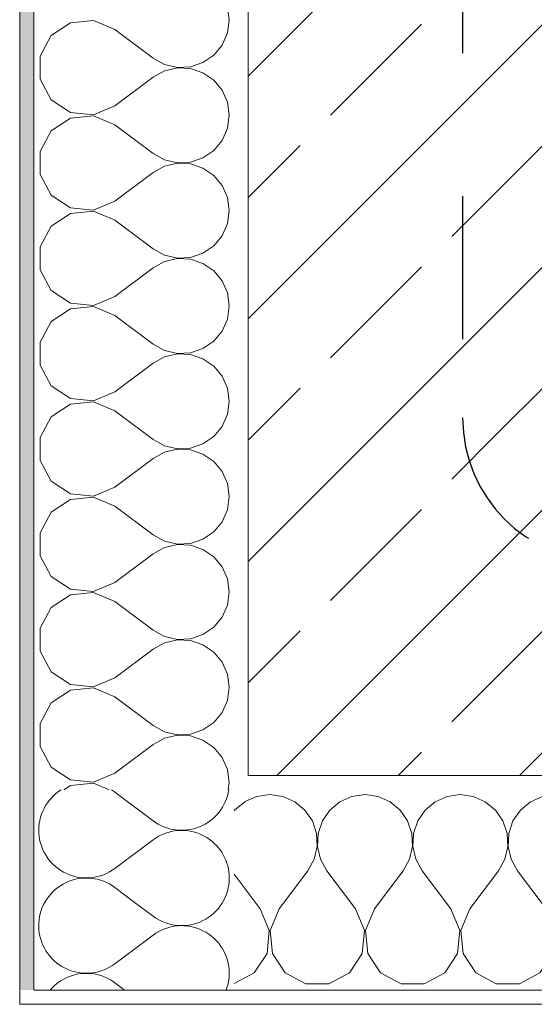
# Model space of a CAD drawing. Header units: metres. Extents: x -3.6 to 84.5, y -11 to 16.8.
# Tile 4 of 256: x -0.175 to 0.185, y -0.155 to 0.534. Entities that reach past the tile are written whole.
import ezdxf

# ---------------------------------------------------------------- set-up
doc = ezdxf.new("R2010")
doc.units = ezdxf.units.M
doc.header["$MEASUREMENT"] = 0
doc.linetypes.add('Punktlinie eng', pattern=[0.0375, 0.0125, -0.025])
doc.layers.add('208 - Marker.Detail', color=7, linetype='Continuous')
doc.layers.add('604 - Struktur.Wand Aussen', color=7, linetype='Continuous')
pattern_1 = [(0, (0, 0), (0, 0.0866025), [0, -0.05]), (0, (0.025, 0.0433), (0, 0.0866025), [0, -0.05])]
pattern_2 = [(45, (0, 0), (-0.0848528, 0.0848528), []), (45, (-0.04243, 0.04243), (-0.0848528, 0.0848528), [0.09, -0.03])]

# ---------------------------------------------------------------- blocks, each defined once
blk = doc.blocks.new('*X14')
at = {"layer": '604 - Struktur.Wand Aussen', "color": 7, "linetype": 'Continuous', "lineweight": 5}
for p, q in [((-0.09478, -0.0835), (-0.08167, -0.09333)), ((-0.10833, -0.12667), (-0.08167, -0.10667)), ((-0.10833, -0.14), (-0.10167, -0.145))]:
    blk.add_line(p, q, dxfattribs=at)
for centre, start, end in [((-0.06167, -0.06667), 0, 58.20982), ((-0.06167, -0.06667), 233.1301, 0), ((-0.06167, -0.13333), 0, 126.8699), ((-0.12833, -0.1), 239.18206, 306.8699), ((-0.12833, -0.16667), 53.1301, 139.4584), ((-0.06167, -0.13333), 339.51268, 0)]:
    blk.add_arc(centre, 0.03333, start, end, dxfattribs=at)
blk = doc.blocks.new('*X15')
at = {"layer": '604 - Struktur.Wand Aussen', "color": 7, "linetype": 'Continuous', "lineweight": 5}
for p, q in [((-0.02833, 0.53333), (-0.0296, 0.54244)), ((-0.13947, 0.53142), (-0.15299, 0.52243)), ((-0.1233, 0.53295), (-0.13947, 0.53142)), ((-0.10833, 0.52667), (-0.1233, 0.53295)), ((-0.0296, 0.52422), (-0.02833, 0.53333)), ((-0.10833, 0.52667), (-0.08167, 0.50667)), ((-0.03331, 0.51581), (-0.0296, 0.52422)), ((-0.15299, 0.52243), (-0.16066, 0.50812)), ((-0.03918, 0.50873), (-0.03331, 0.51581)), ((-0.16066, 0.50812), (-0.16066, 0.49188)), ((-0.08167, 0.50667), (-0.07362, 0.50222)), ((-0.05547, 0.50058), (-0.04676, 0.50352)), ((-0.04676, 0.50352), (-0.03918, 0.50873)), ((-0.07362, 0.49778), (-0.08167, 0.49333)), ((-0.07362, 0.50222), (-0.06466, 0.50013)), ((-0.06466, 0.49987), (-0.07362, 0.49778)), ((-0.06466, 0.50013), (-0.05547, 0.50058)), ((-0.05547, 0.49942), (-0.06466, 0.49987)), ((-0.04676, 0.49648), (-0.05547, 0.49942)), ((-0.03918, 0.49127), (-0.04676, 0.49648)), ((-0.16066, 0.49188), (-0.15299, 0.47757)), ((-0.10833, 0.47333), (-0.08167, 0.49333)), ((-0.03331, 0.48419), (-0.03918, 0.49127)), ((-0.0296, 0.47578), (-0.03331, 0.48419)), ((-0.15299, 0.47757), (-0.13947, 0.46858)), ((-0.02833, 0.46667), (-0.0296, 0.47578)), ((-0.13947, 0.46858), (-0.1233, 0.46705)), ((-0.1233, 0.46705), (-0.10833, 0.47333)), ((-0.13947, 0.46475), (-0.15299, 0.45576)), ((-0.1233, 0.46629), (-0.13947, 0.46475)), ((-0.10833, 0.46), (-0.1233, 0.46629)), ((-0.0296, 0.45756), (-0.02833, 0.46667)), ((-0.15299, 0.45576), (-0.16066, 0.44145)), ((-0.10833, 0.46), (-0.08167, 0.44)), ((-0.03331, 0.44914), (-0.0296, 0.45756)), ((-0.03918, 0.44206), (-0.03331, 0.44914)), ((-0.16066, 0.44145), (-0.16066, 0.42521)), ((-0.04676, 0.43685), (-0.03918, 0.44206)), ((-0.08167, 0.44), (-0.07362, 0.43555)), ((-0.07362, 0.43555), (-0.06466, 0.43347)), ((-0.06466, 0.43347), (-0.05547, 0.43391)), ((-0.05547, 0.43391), (-0.04676, 0.43685)), ((-0.07362, 0.43112), (-0.08167, 0.42667)), ((-0.06466, 0.4332), (-0.07362, 0.43112)), ((-0.05547, 0.43275), (-0.06466, 0.4332)), ((-0.04676, 0.42981), (-0.05547, 0.43275)), ((-0.03918, 0.42461), (-0.04676, 0.42981)), ((-0.16066, 0.42521), (-0.15299, 0.4109)), ((-0.10833, 0.40667), (-0.08167, 0.42667)), ((-0.03331, 0.41752), (-0.03918, 0.42461)), ((-0.0296, 0.40911), (-0.03331, 0.41752)), ((-0.15299, 0.4109), (-0.13947, 0.40192)), ((-0.1233, 0.40038), (-0.10833, 0.40667)), ((-0.02833, 0.4), (-0.0296, 0.40911)), ((-0.13947, 0.40192), (-0.1233, 0.40038)), ((-0.1233, 0.39962), (-0.13947, 0.39808)), ((-0.10833, 0.39333), (-0.1233, 0.39962)), ((-0.0296, 0.39089), (-0.02833, 0.4)), ((-0.13947, 0.39808), (-0.15299, 0.3891)), ((-0.10833, 0.39333), (-0.08167, 0.37333)), ((-0.15299, 0.3891), (-0.16066, 0.37479)), ((-0.03331, 0.38248), (-0.0296, 0.39089)), ((-0.03918, 0.37539), (-0.03331, 0.38248)), ((-0.16066, 0.37479), (-0.16066, 0.35855)), ((-0.08167, 0.37333), (-0.07362, 0.36888)), ((-0.04676, 0.37019), (-0.03918, 0.37539)), ((-0.07362, 0.36888), (-0.06466, 0.3668)), ((-0.06466, 0.36653), (-0.07362, 0.36445)), ((-0.06466, 0.3668), (-0.05547, 0.36725)), ((-0.05547, 0.36609), (-0.06466, 0.36653)), ((-0.05547, 0.36725), (-0.04676, 0.37019)), ((-0.04676, 0.36315), (-0.05547, 0.36609)), ((-0.16066, 0.35855), (-0.15299, 0.34424)), ((-0.10833, 0.34), (-0.08167, 0.36)), ((-0.07362, 0.36445), (-0.08167, 0.36)), ((-0.03918, 0.35794), (-0.04676, 0.36315)), ((-0.03331, 0.35086), (-0.03918, 0.35794)), ((-0.0296, 0.34244), (-0.03331, 0.35086)), ((-0.15299, 0.34424), (-0.13947, 0.33525)), ((-0.1233, 0.33371), (-0.10833, 0.34)), ((-0.02833, 0.33333), (-0.0296, 0.34244)), ((-0.13947, 0.33142), (-0.15299, 0.32243)), ((-0.13947, 0.33525), (-0.1233, 0.33371)), ((-0.1233, 0.33295), (-0.13947, 0.33142)), ((-0.10833, 0.32667), (-0.1233, 0.33295)), ((-0.0296, 0.32422), (-0.02833, 0.33333)), ((-0.10833, 0.32667), (-0.08167, 0.30667)), ((-0.03331, 0.31581), (-0.0296, 0.32422)), ((-0.15299, 0.32243), (-0.16066, 0.30812)), ((-0.03918, 0.30873), (-0.03331, 0.31581)), ((-0.16066, 0.30812), (-0.16066, 0.29188)), ((-0.08167, 0.30667), (-0.07362, 0.30222)), ((-0.05547, 0.30058), (-0.04676, 0.30352)), ((-0.04676, 0.30352), (-0.03918, 0.30873)), ((-0.07362, 0.29778), (-0.08167, 0.29333)), ((-0.07362, 0.30222), (-0.06466, 0.30013)), ((-0.06466, 0.29987), (-0.07362, 0.29778)), ((-0.06466, 0.30013), (-0.05547, 0.30058)), ((-0.05547, 0.29942), (-0.06466, 0.29987)), ((-0.04676, 0.29648), (-0.05547, 0.29942)), ((-0.03918, 0.29127), (-0.04676, 0.29648)), ((-0.16066, 0.29188), (-0.15299, 0.27757)), ((-0.10833, 0.27333), (-0.08167, 0.29333)), ((-0.03331, 0.28419), (-0.03918, 0.29127)), ((-0.0296, 0.27578), (-0.03331, 0.28419)), ((-0.15299, 0.27757), (-0.13947, 0.26858)), ((-0.02833, 0.26667), (-0.0296, 0.27578)), ((-0.13947, 0.26858), (-0.1233, 0.26705)), ((-0.1233, 0.26705), (-0.10833, 0.27333)), ((-0.13947, 0.26475), (-0.15299, 0.25576)), ((-0.1233, 0.26629), (-0.13947, 0.26475)), ((-0.10833, 0.26), (-0.1233, 0.26629)), ((-0.0296, 0.25756), (-0.02833, 0.26667)), ((-0.15299, 0.25576), (-0.16066, 0.24145)), ((-0.10833, 0.26), (-0.08167, 0.24)), ((-0.03331, 0.24914), (-0.0296, 0.25756)), ((-0.03918, 0.24206), (-0.03331, 0.24914)), ((-0.16066, 0.24145), (-0.16066, 0.22521)), ((-0.04676, 0.23685), (-0.03918, 0.24206)), ((-0.08167, 0.24), (-0.07362, 0.23555)), ((-0.07362, 0.23555), (-0.06466, 0.23347)), ((-0.05547, 0.23391), (-0.04676, 0.23685)), ((-0.07362, 0.23112), (-0.08167, 0.22667)), ((-0.06466, 0.2332), (-0.07362, 0.23112)), ((-0.06466, 0.23347), (-0.05547, 0.23391)), ((-0.05547, 0.23275), (-0.06466, 0.2332)), ((-0.04676, 0.22981), (-0.05547, 0.23275)), ((-0.03918, 0.22461), (-0.04676, 0.22981)), ((-0.16066, 0.22521), (-0.15299, 0.2109)), ((-0.10833, 0.20667), (-0.08167, 0.22667)), ((-0.03331, 0.21752), (-0.03918, 0.22461)), ((-0.0296, 0.20911), (-0.03331, 0.21752)), ((-0.15299, 0.2109), (-0.13947, 0.20192)), ((-0.1233, 0.20038), (-0.10833, 0.20667)), ((-0.02833, 0.2), (-0.0296, 0.20911)), ((-0.13947, 0.20192), (-0.1233, 0.20038)), ((-0.0296, 0.19089), (-0.02833, 0.2)), ((-0.13947, 0.19808), (-0.15299, 0.1891)), ((-0.1233, 0.19962), (-0.13947, 0.19808)), ((-0.10833, 0.19333), (-0.1233, 0.19962)), ((-0.10833, 0.19333), (-0.08167, 0.17333)), ((-0.15299, 0.1891), (-0.16066, 0.17479)), ((-0.03331, 0.18248), (-0.0296, 0.19089)), ((-0.03918, 0.17539), (-0.03331, 0.18248)), ((-0.16066, 0.17479), (-0.16066, 0.15855)), ((-0.08167, 0.17333), (-0.07362, 0.16888)), ((-0.04676, 0.17019), (-0.03918, 0.17539)), ((-0.07362, 0.16888), (-0.06466, 0.1668)), ((-0.06466, 0.16653), (-0.07362, 0.16445)), ((-0.06466, 0.1668), (-0.05547, 0.16725)), ((-0.05547, 0.16609), (-0.06466, 0.16653)), ((-0.05547, 0.16725), (-0.04676, 0.17019)), ((-0.04676, 0.16315), (-0.05547, 0.16609)), ((-0.16066, 0.15855), (-0.15299, 0.14424)), ((-0.10833, 0.14), (-0.08167, 0.16)), ((-0.07362, 0.16445), (-0.08167, 0.16)), ((-0.03918, 0.15794), (-0.04676, 0.16315)), ((-0.03331, 0.15086), (-0.03918, 0.15794)), ((-0.0296, 0.14244), (-0.03331, 0.15086)), ((-0.15299, 0.14424), (-0.13947, 0.13525)), ((-0.1233, 0.13371), (-0.10833, 0.14)), ((-0.02833, 0.13333), (-0.0296, 0.14244)), ((-0.13947, 0.13142), (-0.15299, 0.12243)), ((-0.13947, 0.13525), (-0.1233, 0.13371)), ((-0.1233, 0.13295), (-0.13947, 0.13142)), ((-0.10833, 0.12667), (-0.1233, 0.13295)), ((-0.0296, 0.12422), (-0.02833, 0.13333)), ((-0.10833, 0.12667), (-0.08167, 0.10667)), ((-0.03331, 0.11581), (-0.0296, 0.12422)), ((-0.15299, 0.12243), (-0.16066, 0.10812)), ((-0.03918, 0.10873), (-0.03331, 0.11581)), ((-0.16066, 0.10812), (-0.16066, 0.09188)), ((-0.08167, 0.10667), (-0.07362, 0.10222)), ((-0.05547, 0.10058), (-0.04676, 0.10352)), ((-0.04676, 0.10352), (-0.03918, 0.10873)), ((-0.07362, 0.09778), (-0.08167, 0.09333)), ((-0.07362, 0.10222), (-0.06466, 0.10013)), ((-0.06466, 0.09987), (-0.07362, 0.09778)), ((-0.06466, 0.10013), (-0.05547, 0.10058)), ((-0.05547, 0.09942), (-0.06466, 0.09987)), ((-0.04676, 0.09648), (-0.05547, 0.09942)), ((-0.03918, 0.09127), (-0.04676, 0.09648)), ((-0.16066, 0.09188), (-0.15299, 0.07757)), ((-0.10833, 0.07333), (-0.08167, 0.09333)), ((-0.03331, 0.08419), (-0.03918, 0.09127)), ((-0.0296, 0.07578), (-0.03331, 0.08419)), ((-0.15299, 0.07757), (-0.13947, 0.06858)), ((-0.02833, 0.06667), (-0.0296, 0.07578)), ((-0.1233, 0.06705), (-0.10833, 0.07333)), ((-0.13947, 0.06475), (-0.15299, 0.05576)), ((-0.13947, 0.06858), (-0.1233, 0.06705)), ((-0.1233, 0.06629), (-0.13947, 0.06475)), ((-0.10833, 0.06), (-0.1233, 0.06629)), ((-0.0296, 0.05756), (-0.02833, 0.06667)), ((-0.15299, 0.05576), (-0.16066, 0.04145)), ((-0.10833, 0.06), (-0.08167, 0.04)), ((-0.03331, 0.04914), (-0.0296, 0.05756)), ((-0.03918, 0.04206), (-0.03331, 0.04914)), ((-0.16066, 0.04145), (-0.16066, 0.02521)), ((-0.04676, 0.03685), (-0.03918, 0.04206)), ((-0.08167, 0.04), (-0.07362, 0.03555)), ((-0.07362, 0.03555), (-0.06466, 0.03347)), ((-0.05547, 0.03391), (-0.04676, 0.03685)), ((-0.07362, 0.03112), (-0.08167, 0.02667)), ((-0.06466, 0.0332), (-0.07362, 0.03112)), ((-0.06466, 0.03347), (-0.05547, 0.03391)), ((-0.05547, 0.03275), (-0.06466, 0.0332)), ((-0.04676, 0.02981), (-0.05547, 0.03275)), ((-0.03918, 0.02461), (-0.04676, 0.02981)), ((-0.16066, 0.02521), (-0.15299, 0.0109)), ((-0.10833, 0.00667), (-0.08167, 0.02667)), ((-0.03331, 0.01752), (-0.03918, 0.02461)), ((-0.0296, 0.00911), (-0.03331, 0.01752)), ((-0.15299, 0.0109), (-0.13947, 0.00192)), ((-0.02833, 0), (-0.0296, 0.00911)), ((-0.13947, 0.00192), (-0.1233, 0.00038)), ((-0.1233, 0.00038), (-0.10833, 0.00667)), ((-0.02903, -0.005), (-0.02833, 0)), ((-0.13947, -0.00192), (-0.14411, -0.005)), ((-0.1233, -0.00038), (-0.13947, -0.00192)), ((-0.1123, -0.005), (-0.1233, -0.00038))]:
    blk.add_line(p, q, dxfattribs=at)
blk = doc.blocks.new('*X16')
at = {"layer": '604 - Struktur.Wand Aussen', "color": 7, "linetype": 'Continuous', "lineweight": 5}
for p, q in [((-0.10833, -0.00667), (-0.08167, -0.02667)), ((-0.10833, -0.06), (-0.08167, -0.04)), ((-0.10833, -0.07333), (-0.09478, -0.0835))]:
    blk.add_line(p, q, dxfattribs=at)
for centre, start, end in [((-0.12833, -0.03333), 121.78833, 306.8699), ((-0.12833, -0.03333), 53.1301, 58.21167), ((-0.06167, 0), 233.1301, 351.37307), ((-0.06167, -0.06667), 58.20982, 126.8699), ((-0.12833, -0.1), 53.1301, 239.18206)]:
    blk.add_arc(centre, 0.03333, start, end, dxfattribs=at)
blk = doc.blocks.new('*X84')
at = {"layer": '604 - Struktur.Wand Aussen', "color": 7, "linetype": 'Continuous', "lineweight": 5}
for p, q in [((-0.01752, -0.01331), (-0.02461, -0.01918)), ((-0.015, -0.0122), (-0.01752, -0.01331)), ((-0.02461, -0.01918), (-0.025, -0.01975))]:
    blk.add_line(p, q, dxfattribs=at)
blk = doc.blocks.new('*X85')
at = {"layer": '604 - Struktur.Wand Aussen', "color": 7, "linetype": 'Continuous', "lineweight": 5}
blk.add_line((-0.01457, -0.01201), (-0.015, -0.0122), dxfattribs=at)
blk = doc.blocks.new('*X86')
at = {"layer": '604 - Struktur.Wand Aussen', "color": 7, "linetype": 'Continuous', "lineweight": 5}
for p, q in [((-0.00911, -0.0096), (-0.01457, -0.01201)), ((0, -0.00833), (-0.00911, -0.0096)), ((0.00911, -0.0096), (0, -0.00833)), ((0.01752, -0.01331), (0.00911, -0.0096)), ((0.02461, -0.01918), (0.01752, -0.01331)), ((0.04914, -0.01331), (0.04206, -0.01918)), ((0.05756, -0.0096), (0.04914, -0.01331)), ((0.06667, -0.00833), (0.05756, -0.0096)), ((0.07578, -0.0096), (0.06667, -0.00833)), ((0.08419, -0.01331), (0.07578, -0.0096)), ((0.09127, -0.01918), (0.08419, -0.01331)), ((0.11581, -0.01331), (0.10873, -0.01918)), ((0.12422, -0.0096), (0.11581, -0.01331)), ((0.13333, -0.00833), (0.12422, -0.0096)), ((0.14244, -0.0096), (0.13333, -0.00833)), ((0.15086, -0.01331), (0.14244, -0.0096)), ((0.15794, -0.01918), (0.15086, -0.01331)), ((0.18248, -0.01331), (0.17539, -0.01918)), ((0.19089, -0.0096), (0.18248, -0.01331)), ((0.2, -0.00833), (0.19089, -0.0096)), ((0.20911, -0.0096), (0.2, -0.00833)), ((0.21752, -0.01331), (0.20911, -0.0096)), ((0.22461, -0.01918), (0.21752, -0.01331)), ((0.24914, -0.01331), (0.24206, -0.01918)), ((0.25756, -0.0096), (0.24914, -0.01331)), ((0.26667, -0.00833), (0.25756, -0.0096)), ((0.27578, -0.0096), (0.26667, -0.00833)), ((0.28419, -0.01331), (0.27578, -0.0096)), ((0.29127, -0.01918), (0.28419, -0.01331)), ((0.31581, -0.01331), (0.30873, -0.01918)), ((0.32422, -0.0096), (0.31581, -0.01331)), ((0.33333, -0.00833), (0.32422, -0.0096)), ((0.34244, -0.0096), (0.33333, -0.00833)), ((0.35086, -0.01331), (0.34244, -0.0096)), ((0.35794, -0.01918), (0.35086, -0.01331)), ((0.38248, -0.01331), (0.37539, -0.01918)), ((0.39089, -0.0096), (0.38248, -0.01331)), ((0.4, -0.00833), (0.39089, -0.0096)), ((0.40911, -0.0096), (0.4, -0.00833)), ((0.41752, -0.01331), (0.40911, -0.0096)), ((0.42461, -0.01918), (0.41752, -0.01331)), ((0.44914, -0.01331), (0.44206, -0.01918)), ((0.45756, -0.0096), (0.44914, -0.01331)), ((0.46667, -0.00833), (0.45756, -0.0096)), ((0.47578, -0.0096), (0.46667, -0.00833)), ((0.48419, -0.01331), (0.47578, -0.0096)), ((0.49127, -0.01918), (0.48419, -0.01331)), ((0.51581, -0.01331), (0.50873, -0.01918)), ((0.52422, -0.0096), (0.51581, -0.01331)), ((0.53333, -0.00833), (0.52422, -0.0096)), ((0.54244, -0.0096), (0.53333, -0.00833)), ((0.55086, -0.01331), (0.54244, -0.0096)), ((0.55794, -0.01918), (0.55086, -0.01331)), ((0.58248, -0.01331), (0.57539, -0.01918)), ((0.59089, -0.0096), (0.58248, -0.01331)), ((0.6, -0.00833), (0.59089, -0.0096)), ((0.60911, -0.0096), (0.6, -0.00833)), ((0.61752, -0.01331), (0.60911, -0.0096)), ((0.62461, -0.01918), (0.61752, -0.01331)), ((0.64914, -0.01331), (0.64206, -0.01918)), ((0.65756, -0.0096), (0.64914, -0.01331)), ((0.66667, -0.00833), (0.65756, -0.0096)), ((0.67578, -0.0096), (0.66667, -0.00833)), ((0.68419, -0.01331), (0.67578, -0.0096)), ((0.69127, -0.01918), (0.68419, -0.01331)), ((0.71581, -0.01331), (0.70873, -0.01918)), ((0.72422, -0.0096), (0.71581, -0.01331)), ((0.73333, -0.00833), (0.72422, -0.0096)), ((0.74244, -0.0096), (0.73333, -0.00833)), ((0.75086, -0.01331), (0.74244, -0.0096)), ((0.75794, -0.01918), (0.75086, -0.01331)), ((0.78248, -0.01331), (0.77539, -0.01918)), ((0.79089, -0.0096), (0.78248, -0.01331)), ((0.8, -0.00833), (0.79089, -0.0096)), ((0.80911, -0.0096), (0.8, -0.00833)), ((0.81752, -0.01331), (0.80911, -0.0096)), ((0.82461, -0.01918), (0.81752, -0.01331)), ((0.84914, -0.01331), (0.84206, -0.01918)), ((0.85756, -0.0096), (0.84914, -0.01331)), ((0.86667, -0.00833), (0.85756, -0.0096)), ((0.87578, -0.0096), (0.86667, -0.00833)), ((0.88419, -0.01331), (0.87578, -0.0096)), ((0.89127, -0.01918), (0.88419, -0.01331)), ((0.91581, -0.01331), (0.90873, -0.01918)), ((0.92422, -0.0096), (0.91581, -0.01331)), ((0.93333, -0.00833), (0.92422, -0.0096)), ((0.94244, -0.0096), (0.93333, -0.00833)), ((0.95086, -0.01331), (0.94244, -0.0096)), ((0.95794, -0.01918), (0.95086, -0.01331)), ((0.98248, -0.01331), (0.97539, -0.01918)), ((0.99089, -0.0096), (0.98248, -0.01331)), ((1, -0.00833), (0.99089, -0.0096)), ((1.00911, -0.0096), (1, -0.00833)), ((1.01752, -0.01331), (1.00911, -0.0096)), ((1.02461, -0.01918), (1.01752, -0.01331)), ((1.04914, -0.01331), (1.04206, -0.01918)), ((1.05756, -0.0096), (1.04914, -0.01331)), ((1.06667, -0.00833), (1.05756, -0.0096)), ((1.07578, -0.0096), (1.06667, -0.00833)), ((1.08, -0.01146), (1.07578, -0.0096)), ((0.02981, -0.02676), (0.02461, -0.01918)), ((0.04206, -0.01918), (0.03685, -0.02676)), ((0.09648, -0.02676), (0.09127, -0.01918)), ((0.10873, -0.01918), (0.10352, -0.02676)), ((0.16315, -0.02676), (0.15794, -0.01918)), ((0.17539, -0.01918), (0.17019, -0.02676)), ((0.22981, -0.02676), (0.22461, -0.01918)), ((0.24206, -0.01918), (0.23685, -0.02676)), ((0.29648, -0.02676), (0.29127, -0.01918)), ((0.30873, -0.01918), (0.30352, -0.02676)), ((0.36315, -0.02676), (0.35794, -0.01918)), ((0.37539, -0.01918), (0.37019, -0.02676)), ((0.42981, -0.02676), (0.42461, -0.01918)), ((0.44206, -0.01918), (0.43685, -0.02676)), ((0.49648, -0.02676), (0.49127, -0.01918)), ((0.50873, -0.01918), (0.50352, -0.02676)), ((0.56315, -0.02676), (0.55794, -0.01918)), ((0.57539, -0.01918), (0.57019, -0.02676)), ((0.62981, -0.02676), (0.62461, -0.01918)), ((0.64206, -0.01918), (0.63685, -0.02676)), ((0.69648, -0.02676), (0.69127, -0.01918)), ((0.70873, -0.01918), (0.70352, -0.02676)), ((0.76315, -0.02676), (0.75794, -0.01918)), ((0.77539, -0.01918), (0.77019, -0.02676)), ((0.82981, -0.02676), (0.82461, -0.01918)), ((0.84206, -0.01918), (0.83685, -0.02676)), ((0.89648, -0.02676), (0.89127, -0.01918)), ((0.90873, -0.01918), (0.90352, -0.02676)), ((0.96315, -0.02676), (0.95794, -0.01918)), ((0.97539, -0.01918), (0.97019, -0.02676)), ((1.02981, -0.02676), (1.02461, -0.01918)), ((1.04206, -0.01918), (1.03685, -0.02676)), ((0.03275, -0.03547), (0.02981, -0.02676)), ((0.03685, -0.02676), (0.03391, -0.03547)), ((0.09942, -0.03547), (0.09648, -0.02676)), ((0.10352, -0.02676), (0.10058, -0.03547)), ((0.16609, -0.03547), (0.16315, -0.02676)), ((0.17019, -0.02676), (0.16725, -0.03547)), ((0.23275, -0.03547), (0.22981, -0.02676)), ((0.23685, -0.02676), (0.23391, -0.03547)), ((0.29942, -0.03547), (0.29648, -0.02676)), ((0.30352, -0.02676), (0.30058, -0.03547)), ((0.36609, -0.03547), (0.36315, -0.02676)), ((0.37019, -0.02676), (0.36725, -0.03547)), ((0.43275, -0.03547), (0.42981, -0.02676)), ((0.43685, -0.02676), (0.43391, -0.03547)), ((0.49942, -0.03547), (0.49648, -0.02676)), ((0.50352, -0.02676), (0.50058, -0.03547)), ((0.56609, -0.03547), (0.56315, -0.02676)), ((0.57019, -0.02676), (0.56725, -0.03547)), ((0.63275, -0.03547), (0.62981, -0.02676)), ((0.63685, -0.02676), (0.63391, -0.03547)), ((0.69942, -0.03547), (0.69648, -0.02676)), ((0.70352, -0.02676), (0.70058, -0.03547)), ((0.76609, -0.03547), (0.76315, -0.02676)), ((0.77019, -0.02676), (0.76725, -0.03547)), ((0.83275, -0.03547), (0.82981, -0.02676)), ((0.83685, -0.02676), (0.83391, -0.03547)), ((0.89942, -0.03547), (0.89648, -0.02676)), ((0.90352, -0.02676), (0.90058, -0.03547)), ((0.96609, -0.03547), (0.96315, -0.02676)), ((0.97019, -0.02676), (0.96725, -0.03547)), ((1.03275, -0.03547), (1.02981, -0.02676)), ((1.03685, -0.02676), (1.03391, -0.03547)), ((0.0332, -0.04466), (0.03275, -0.03547)), ((0.03391, -0.03547), (0.03347, -0.04466)), ((0.09987, -0.04466), (0.09942, -0.03547)), ((0.10058, -0.03547), (0.10013, -0.04466)), ((0.16653, -0.04466), (0.16609, -0.03547)), ((0.16725, -0.03547), (0.1668, -0.04466)), ((0.2332, -0.04466), (0.23275, -0.03547)), ((0.23391, -0.03547), (0.23347, -0.04466)), ((0.29987, -0.04466), (0.29942, -0.03547)), ((0.30058, -0.03547), (0.30013, -0.04466)), ((0.36653, -0.04466), (0.36609, -0.03547)), ((0.36725, -0.03547), (0.3668, -0.04466)), ((0.4332, -0.04466), (0.43275, -0.03547)), ((0.43391, -0.03547), (0.43347, -0.04466)), ((0.49987, -0.04466), (0.49942, -0.03547)), ((0.50058, -0.03547), (0.50013, -0.04466)), ((0.56653, -0.04466), (0.56609, -0.03547)), ((0.56725, -0.03547), (0.5668, -0.04466)), ((0.6332, -0.04466), (0.63275, -0.03547)), ((0.63391, -0.03547), (0.63347, -0.04466)), ((0.69987, -0.04466), (0.69942, -0.03547)), ((0.70058, -0.03547), (0.70013, -0.04466)), ((0.76653, -0.04466), (0.76609, -0.03547)), ((0.76725, -0.03547), (0.7668, -0.04466)), ((0.8332, -0.04466), (0.83275, -0.03547)), ((0.83391, -0.03547), (0.83347, -0.04466)), ((0.89987, -0.04466), (0.89942, -0.03547)), ((0.90058, -0.03547), (0.90013, -0.04466)), ((0.96653, -0.04466), (0.96609, -0.03547)), ((0.96725, -0.03547), (0.9668, -0.04466)), ((1.0332, -0.04466), (1.03275, -0.03547)), ((1.03391, -0.03547), (1.03347, -0.04466)), ((0.03112, -0.05362), (0.0332, -0.04466)), ((0.03347, -0.04466), (0.03555, -0.05362)), ((0.09778, -0.05362), (0.09987, -0.04466)), ((0.10013, -0.04466), (0.10222, -0.05362)), ((0.16445, -0.05362), (0.16653, -0.04466)), ((0.1668, -0.04466), (0.16888, -0.05362)), ((0.23112, -0.05362), (0.2332, -0.04466)), ((0.23347, -0.04466), (0.23555, -0.05362)), ((0.29778, -0.05362), (0.29987, -0.04466)), ((0.30013, -0.04466), (0.30222, -0.05362)), ((0.36445, -0.05362), (0.36653, -0.04466)), ((0.3668, -0.04466), (0.36888, -0.05362)), ((0.43112, -0.05362), (0.4332, -0.04466)), ((0.43347, -0.04466), (0.43555, -0.05362)), ((0.49778, -0.05362), (0.49987, -0.04466)), ((0.50013, -0.04466), (0.50222, -0.05362)), ((0.56445, -0.05362), (0.56653, -0.04466)), ((0.5668, -0.04466), (0.56888, -0.05362)), ((0.63112, -0.05362), (0.6332, -0.04466)), ((0.63347, -0.04466), (0.63555, -0.05362)), ((0.69778, -0.05362), (0.69987, -0.04466)), ((0.70013, -0.04466), (0.70222, -0.05362)), ((0.76445, -0.05362), (0.76653, -0.04466)), ((0.7668, -0.04466), (0.76888, -0.05362)), ((0.83112, -0.05362), (0.8332, -0.04466)), ((0.83347, -0.04466), (0.83555, -0.05362)), ((0.89778, -0.05362), (0.89987, -0.04466)), ((0.90013, -0.04466), (0.90222, -0.05362)), ((0.96445, -0.05362), (0.96653, -0.04466)), ((0.9668, -0.04466), (0.96888, -0.05362)), ((1.03112, -0.05362), (1.0332, -0.04466)), ((1.03347, -0.04466), (1.03555, -0.05362)), ((0.02667, -0.06167), (0.03112, -0.05362)), ((0.03555, -0.05362), (0.04, -0.06167)), ((0.09333, -0.06167), (0.09778, -0.05362)), ((0.10222, -0.05362), (0.10667, -0.06167)), ((0.16, -0.06167), (0.16445, -0.05362)), ((0.16888, -0.05362), (0.17333, -0.06167)), ((0.22667, -0.06167), (0.23112, -0.05362)), ((0.23555, -0.05362), (0.24, -0.06167)), ((0.29333, -0.06167), (0.29778, -0.05362)), ((0.30222, -0.05362), (0.30667, -0.06167)), ((0.36, -0.06167), (0.36445, -0.05362)), ((0.36888, -0.05362), (0.37333, -0.06167)), ((0.42667, -0.06167), (0.43112, -0.05362)), ((0.43555, -0.05362), (0.44, -0.06167)), ((0.49333, -0.06167), (0.49778, -0.05362)), ((0.50222, -0.05362), (0.50667, -0.06167)), ((0.56, -0.06167), (0.56445, -0.05362)), ((0.56888, -0.05362), (0.57333, -0.06167)), ((0.62667, -0.06167), (0.63112, -0.05362)), ((0.63555, -0.05362), (0.64, -0.06167)), ((0.69333, -0.06167), (0.69778, -0.05362)), ((0.70222, -0.05362), (0.70667, -0.06167)), ((0.76, -0.06167), (0.76445, -0.05362)), ((0.76888, -0.05362), (0.77333, -0.06167)), ((0.82667, -0.06167), (0.83112, -0.05362)), ((0.83555, -0.05362), (0.84, -0.06167)), ((0.89333, -0.06167), (0.89778, -0.05362)), ((0.90222, -0.05362), (0.90667, -0.06167)), ((0.96, -0.06167), (0.96445, -0.05362)), ((0.96888, -0.05362), (0.97333, -0.06167)), ((1.02667, -0.06167), (1.03112, -0.05362)), ((1.03555, -0.05362), (1.04, -0.06167)), ((0.00667, -0.08833), (0.02667, -0.06167)), ((0.06, -0.08833), (0.04, -0.06167)), ((0.07333, -0.08833), (0.09333, -0.06167)), ((0.12667, -0.08833), (0.10667, -0.06167)), ((0.14, -0.08833), (0.16, -0.06167)), ((0.19333, -0.08833), (0.17333, -0.06167)), ((0.20667, -0.08833), (0.22667, -0.06167)), ((0.26, -0.08833), (0.24, -0.06167)), ((0.27333, -0.08833), (0.29333, -0.06167)), ((0.32667, -0.08833), (0.30667, -0.06167)), ((0.34, -0.08833), (0.36, -0.06167)), ((0.39333, -0.08833), (0.37333, -0.06167)), ((0.40667, -0.08833), (0.42667, -0.06167)), ((0.46, -0.08833), (0.44, -0.06167)), ((0.47333, -0.08833), (0.49333, -0.06167)), ((0.52667, -0.08833), (0.50667, -0.06167)), ((0.54, -0.08833), (0.56, -0.06167)), ((0.59333, -0.08833), (0.57333, -0.06167)), ((0.60667, -0.08833), (0.62667, -0.06167)), ((0.66, -0.08833), (0.64, -0.06167)), ((0.67333, -0.08833), (0.69333, -0.06167)), ((0.72667, -0.08833), (0.70667, -0.06167)), ((0.74, -0.08833), (0.76, -0.06167)), ((0.79333, -0.08833), (0.77333, -0.06167)), ((0.80667, -0.08833), (0.82667, -0.06167)), ((0.86, -0.08833), (0.84, -0.06167)), ((0.87333, -0.08833), (0.89333, -0.06167)), ((0.92667, -0.08833), (0.90667, -0.06167)), ((0.94, -0.08833), (0.96, -0.06167)), ((0.99333, -0.08833), (0.97333, -0.06167)), ((1.00667, -0.08833), (1.02667, -0.06167)), ((1.06, -0.08833), (1.04, -0.06167)), ((-0.00667, -0.08833), (-0.025, -0.06389)), ((1.07333, -0.08833), (1.08, -0.07944)), ((-0.00038, -0.1033), (-0.00667, -0.08833)), ((0.00667, -0.08833), (0.00038, -0.1033)), ((0.06629, -0.1033), (0.06, -0.08833)), ((0.07333, -0.08833), (0.06705, -0.1033)), ((0.13295, -0.1033), (0.12667, -0.08833)), ((0.14, -0.08833), (0.13371, -0.1033)), ((0.19962, -0.1033), (0.19333, -0.08833)), ((0.20667, -0.08833), (0.20038, -0.1033)), ((0.26629, -0.1033), (0.26, -0.08833)), ((0.27333, -0.08833), (0.26705, -0.1033)), ((0.33295, -0.1033), (0.32667, -0.08833)), ((0.34, -0.08833), (0.33371, -0.1033)), ((0.39962, -0.1033), (0.39333, -0.08833)), ((0.40667, -0.08833), (0.40038, -0.1033)), ((0.46629, -0.1033), (0.46, -0.08833)), ((0.47333, -0.08833), (0.46705, -0.1033)), ((0.53295, -0.1033), (0.52667, -0.08833)), ((0.54, -0.08833), (0.53371, -0.1033)), ((0.59962, -0.1033), (0.59333, -0.08833)), ((0.60667, -0.08833), (0.60038, -0.1033)), ((0.66629, -0.1033), (0.66, -0.08833)), ((0.67333, -0.08833), (0.66705, -0.1033)), ((0.73295, -0.1033), (0.72667, -0.08833)), ((0.74, -0.08833), (0.73371, -0.1033)), ((0.79962, -0.1033), (0.79333, -0.08833)), ((0.80667, -0.08833), (0.80038, -0.1033)), ((0.86629, -0.1033), (0.86, -0.08833)), ((0.87333, -0.08833), (0.86705, -0.1033)), ((0.93295, -0.1033), (0.92667, -0.08833)), ((0.94, -0.08833), (0.93371, -0.1033)), ((0.99962, -0.1033), (0.99333, -0.08833)), ((1.00667, -0.08833), (1.00038, -0.1033)), ((1.06629, -0.1033), (1.06, -0.08833)), ((1.07333, -0.08833), (1.06705, -0.1033)), ((-0.00192, -0.11947), (-0.00038, -0.1033)), ((0.00038, -0.1033), (0.00192, -0.11947)), ((0.06475, -0.11947), (0.06629, -0.1033)), ((0.06705, -0.1033), (0.06858, -0.11947)), ((0.13142, -0.11947), (0.13295, -0.1033)), ((0.13371, -0.1033), (0.13525, -0.11947)), ((0.19808, -0.11947), (0.19962, -0.1033)), ((0.20038, -0.1033), (0.20192, -0.11947)), ((0.26475, -0.11947), (0.26629, -0.1033)), ((0.26705, -0.1033), (0.26858, -0.11947)), ((0.33142, -0.11947), (0.33295, -0.1033)), ((0.33371, -0.1033), (0.33525, -0.11947)), ((0.39808, -0.11947), (0.39962, -0.1033)), ((0.40038, -0.1033), (0.40192, -0.11947)), ((0.46475, -0.11947), (0.46629, -0.1033)), ((0.46705, -0.1033), (0.46858, -0.11947)), ((0.53142, -0.11947), (0.53295, -0.1033)), ((0.53371, -0.1033), (0.53525, -0.11947)), ((0.59808, -0.11947), (0.59962, -0.1033)), ((0.60038, -0.1033), (0.60192, -0.11947)), ((0.66475, -0.11947), (0.66629, -0.1033)), ((0.66705, -0.1033), (0.66858, -0.11947)), ((0.73142, -0.11947), (0.73295, -0.1033)), ((0.73371, -0.1033), (0.73525, -0.11947)), ((0.79808, -0.11947), (0.79962, -0.1033)), ((0.80038, -0.1033), (0.80192, -0.11947)), ((0.86475, -0.11947), (0.86629, -0.1033)), ((0.86705, -0.1033), (0.86858, -0.11947)), ((0.93142, -0.11947), (0.93295, -0.1033)), ((0.93371, -0.1033), (0.93525, -0.11947)), ((0.99808, -0.11947), (0.99962, -0.1033)), ((1.00038, -0.1033), (1.00192, -0.11947)), ((1.06475, -0.11947), (1.06629, -0.1033)), ((1.06705, -0.1033), (1.06858, -0.11947)), ((-0.0109, -0.13299), (-0.00192, -0.11947)), ((0.00192, -0.11947), (0.0109, -0.13299)), ((0.05576, -0.13299), (0.06475, -0.11947)), ((0.06858, -0.11947), (0.07757, -0.13299)), ((0.12243, -0.13299), (0.13142, -0.11947)), ((0.13525, -0.11947), (0.14424, -0.13299)), ((0.1891, -0.13299), (0.19808, -0.11947)), ((0.20192, -0.11947), (0.2109, -0.13299)), ((0.25576, -0.13299), (0.26475, -0.11947)), ((0.26858, -0.11947), (0.27757, -0.13299)), ((0.32243, -0.13299), (0.33142, -0.11947)), ((0.33525, -0.11947), (0.34424, -0.13299)), ((0.3891, -0.13299), (0.39808, -0.11947)), ((0.40192, -0.11947), (0.4109, -0.13299)), ((0.45576, -0.13299), (0.46475, -0.11947)), ((0.46858, -0.11947), (0.47757, -0.13299)), ((0.52243, -0.13299), (0.53142, -0.11947)), ((0.53525, -0.11947), (0.54424, -0.13299)), ((0.5891, -0.13299), (0.59808, -0.11947)), ((0.60192, -0.11947), (0.6109, -0.13299)), ((0.65576, -0.13299), (0.66475, -0.11947)), ((0.66858, -0.11947), (0.67757, -0.13299)), ((0.72243, -0.13299), (0.73142, -0.11947)), ((0.73525, -0.11947), (0.74424, -0.13299)), ((0.7891, -0.13299), (0.79808, -0.11947)), ((0.80192, -0.11947), (0.8109, -0.13299)), ((0.85576, -0.13299), (0.86475, -0.11947)), ((0.86858, -0.11947), (0.87757, -0.13299)), ((0.92243, -0.13299), (0.93142, -0.11947)), ((0.93525, -0.11947), (0.94424, -0.13299)), ((0.9891, -0.13299), (0.99808, -0.11947)), ((1.00192, -0.11947), (1.0109, -0.13299)), ((1.05576, -0.13299), (1.06475, -0.11947)), ((1.06858, -0.11947), (1.07757, -0.13299)), ((-0.025, -0.14055), (-0.0109, -0.13299)), ((0.0109, -0.13299), (0.02521, -0.14066)), ((0.04145, -0.14066), (0.05576, -0.13299)), ((0.07757, -0.13299), (0.09188, -0.14066)), ((0.10812, -0.14066), (0.12243, -0.13299)), ((0.14424, -0.13299), (0.15855, -0.14066)), ((0.17479, -0.14066), (0.1891, -0.13299)), ((0.2109, -0.13299), (0.22521, -0.14066)), ((0.24145, -0.14066), (0.25576, -0.13299)), ((0.27757, -0.13299), (0.29188, -0.14066)), ((0.30812, -0.14066), (0.32243, -0.13299)), ((0.34424, -0.13299), (0.35855, -0.14066)), ((0.37479, -0.14066), (0.3891, -0.13299)), ((0.4109, -0.13299), (0.42521, -0.14066)), ((0.44145, -0.14066), (0.45576, -0.13299)), ((0.47757, -0.13299), (0.49188, -0.14066)), ((0.50812, -0.14066), (0.52243, -0.13299)), ((0.54424, -0.13299), (0.55855, -0.14066)), ((0.57479, -0.14066), (0.5891, -0.13299)), ((0.6109, -0.13299), (0.62521, -0.14066)), ((0.64145, -0.14066), (0.65576, -0.13299)), ((0.67757, -0.13299), (0.69188, -0.14066)), ((0.70812, -0.14066), (0.72243, -0.13299)), ((0.74424, -0.13299), (0.75855, -0.14066)), ((0.77479, -0.14066), (0.7891, -0.13299)), ((0.8109, -0.13299), (0.82521, -0.14066)), ((0.84145, -0.14066), (0.85576, -0.13299)), ((0.87757, -0.13299), (0.89188, -0.14066)), ((0.90812, -0.14066), (0.92243, -0.13299)), ((0.94424, -0.13299), (0.95855, -0.14066)), ((0.97479, -0.14066), (0.9891, -0.13299)), ((1.0109, -0.13299), (1.02521, -0.14066)), ((1.04145, -0.14066), (1.05576, -0.13299)), ((1.07757, -0.13299), (1.08, -0.13429)), ((0.02521, -0.14066), (0.04145, -0.14066)), ((0.09188, -0.14066), (0.10812, -0.14066)), ((0.15855, -0.14066), (0.17479, -0.14066)), ((0.22521, -0.14066), (0.24145, -0.14066)), ((0.29188, -0.14066), (0.30812, -0.14066)), ((0.35855, -0.14066), (0.37479, -0.14066)), ((0.42521, -0.14066), (0.44145, -0.14066)), ((0.49188, -0.14066), (0.50812, -0.14066)), ((0.55855, -0.14066), (0.57479, -0.14066)), ((0.62521, -0.14066), (0.64145, -0.14066)), ((0.69188, -0.14066), (0.70812, -0.14066)), ((0.75855, -0.14066), (0.77479, -0.14066)), ((0.82521, -0.14066), (0.84145, -0.14066)), ((0.89188, -0.14066), (0.90812, -0.14066)), ((0.95855, -0.14066), (0.97479, -0.14066)), ((1.02521, -0.14066), (1.04145, -0.14066))]:
    blk.add_line(p, q, dxfattribs=at)

msp = doc.modelspace()

# ---------------------------------------------------------------- hatches: boundary and pattern name
at = {"layer": '604 - Struktur.Wand Aussen', "linetype": 'Continuous', "lineweight": 0, "true_color": 0x000000}
h = msp.add_hatch(dxfattribs=at)
h.set_pattern_fill('Verputz_0001', color=18, style=0, pattern_type=2)
h.set_pattern_definition(pattern_1)
h.paths.add_polyline_path([(-0.165, -0.145), (-0.165, 5.32998), (-0.175, 5.32998), (-0.175, -0.145)])
h = msp.add_hatch(dxfattribs=at)
h.set_pattern_fill('Beton__Stahlbeton_0001', color=18, style=0, pattern_type=2)
h.set_pattern_definition(pattern_2)
h.paths.add_polyline_path([(0.225, 0.245), (0.225, 5.32998), (-0.015, 5.32998), (-0.015, 0.245)])
h = msp.add_hatch(dxfattribs=at)
h.set_pattern_fill('Beton__Stahlbeton_0001', color=18, style=0, pattern_type=2)
h.set_pattern_definition(pattern_2)
h.paths.add_polyline_path([(0.00451, 0.005), (0.225, 0.20152), (0.225, 0.245), (-0.015, 0.245), (-0.015, 0.005)])
h = msp.add_hatch(dxfattribs=at)
h.set_pattern_fill('Beton__Stahlbeton_0001', color=18, style=0, pattern_type=2)
h.set_pattern_definition(pattern_2)
h.paths.add_polyline_path([(0.225, 0.20152), (0.00451, 0.005), (0.225, 0.005)])
h = msp.add_hatch(dxfattribs=at)
h.set_pattern_fill('Verputz_0001', color=18, style=0, pattern_type=2)
h.set_pattern_definition(pattern_1)
h.paths.add_polyline_path([(-0.175, -0.145), (-0.175, -0.155), (-0.165, -0.14609), (-0.165, -0.145)])
h = msp.add_hatch(dxfattribs=at)
h.set_pattern_fill('Verputz_0001', color=18, style=0, pattern_type=2)
h.set_pattern_definition(pattern_1)
h.paths.add_polyline_path([(-0.175, -0.155), (-0.165, -0.155), (-0.165, -0.14609)])
h = msp.add_hatch(dxfattribs=at)
h.set_pattern_fill('Verputz_0001', color=18, style=0, pattern_type=2)
h.set_pattern_definition(pattern_1)
h.paths.add_polyline_path([(-0.165, -0.14609), (-0.16378, -0.145), (-0.165, -0.145)])
h = msp.add_hatch(dxfattribs=at)
h.set_pattern_fill('Verputz_0001', color=18, style=0, pattern_type=2)
h.set_pattern_definition(pattern_1)
h.paths.add_polyline_path([(-0.165, -0.155), (1.11, -0.155), (1.11, -0.145), (-0.16378, -0.145), (-0.165, -0.14609)])

# ---------------------------------------------------------------- linework, layer by layer
at = {"layer": '208 - Marker.Detail', "color": 30, "linetype": 'Punktlinie eng', "lineweight": 25, "true_color": 0xff6e00}
msp.add_line((0.135, 1.01002), (0.135, 0.255), dxfattribs=at)
msp.add_arc((0.235, 0.255), 0.1, 180, 270, dxfattribs=at)
at = {"layer": '604 - Struktur.Wand Aussen', "color": 7, "linetype": 'Continuous', "lineweight": 13}
for p, q in [((-0.165, 5.32998), (-0.165, -0.005)), ((-0.015, 0.005), (0.00451, 0.005)), ((-0.015, 0.005), (0.00451, 0.005)), ((0.00451, 0.005), (0.225, 0.005)), ((0.00451, 0.005), (0.225, 0.005)), ((-0.165, -0.005), (-0.165, -0.145))]:
    msp.add_line(p, q, dxfattribs=at)
at = {"layer": '604 - Struktur.Wand Aussen', "color": 7, "linetype": 'Continuous', "lineweight": 18}
for p, q in [((-0.015, 5.32998), (-0.015, 0.245)), ((-0.015, 0.245), (-0.015, 0.005))]:
    msp.add_line(p, q, dxfattribs=at)
at = {"layer": '604 - Struktur.Wand Aussen', "color": 7, "linetype": 'Continuous', "lineweight": 5}
for p, q in [((-0.16378, -0.145), (-0.165, -0.145)), ((-0.16378, -0.145), (-0.165, -0.145)), ((-0.16378, -0.145), (-0.025, -0.145)), ((-0.16378, -0.145), (-0.025, -0.145)), ((-0.025, -0.145), (1.08, -0.145))]:
    msp.add_line(p, q, dxfattribs=at)
at = {"layer": '604 - Struktur.Wand Aussen', "color": 7, "linetype": 'Continuous', "lineweight": 13, "flags": 128}
for points in [[(-0.175, 5.32998), (-0.175, -0.155)], [(-0.175, -0.155), (-0.165, -0.155)]]:
    msp.add_lwpolyline(points, dxfattribs=at)
at = {"layer": '604 - Struktur.Wand Aussen', "color": 7, "linetype": 'Continuous', "lineweight": 5, "flags": 128}
msp.add_lwpolyline([(-0.165, -0.155), (1.11, -0.155)], dxfattribs=at)

# ---------------------------------------------------------------- block references
at = {"layer": '604 - Struktur.Wand Aussen', "color": 7, "lineweight": 18}
for name in ['*X15', '*X16', '*X86', '*X84', '*X85', '*X14']:
    msp.add_blockref(name, (0, 0), dxfattribs=at)

doc.saveas('drawing.dxf')
